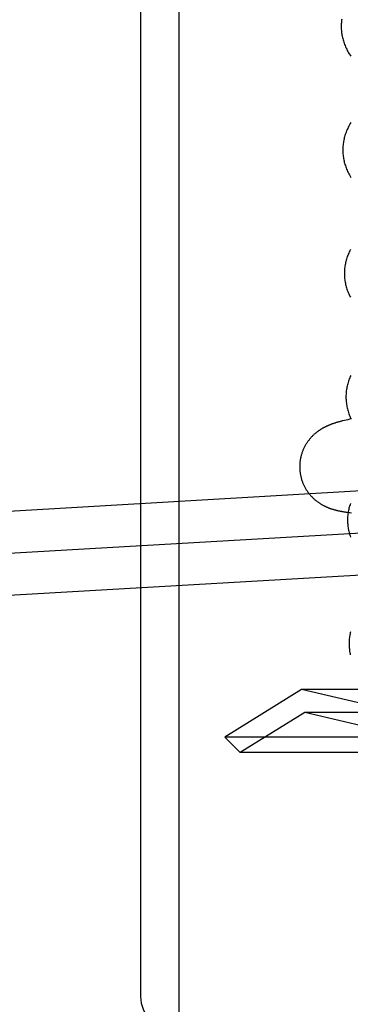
# Model space of a CAD drawing. Header units: inches. Extents: x 0 to 215, y 0 to 139.
# Tile 90 of 115: x 127.938 to 128.09, y 51.373 to 51.826. Entities that reach past the tile are written whole.
import ezdxf

# ---------------------------------------------------------------- set-up
doc = ezdxf.new("R2010")
doc.units = ezdxf.units.IN
doc.header["$LTSCALE"] = 11.804375
doc.header["$MEASUREMENT"] = 0
doc.linetypes.add('HIDDEN', pattern=[0.2, 0.1, -0.1])
doc.layers.add('DEFAULT_2', color=8, linetype='HIDDEN')

msp = doc.modelspace()

# ---------------------------------------------------------------- linework, layer by layer
at = {"layer": 'DEFAULT_2', "color": 8, "linetype": 'HIDDEN'}
for p, q in [((128.01102, 54.82896), (128.01102, 49.32845)), ((127.99352, 52.34678), (127.99352, 51.37678)), ((128.08726, 51.64181), (128.08656, 51.64164)), ((128.088, 51.64198), (128.08726, 51.64181)), ((128.08879, 51.64216), (128.088, 51.64198)), ((128.08962, 51.64235), (128.08879, 51.64216)), ((128.09051, 51.64254), (128.08962, 51.64235)), ((127.69723, 51.58629), (128.12318, 51.61115)), ((128.08912, 51.5995), (128.08979, 51.59942)), ((128.08979, 51.59942), (128.09048, 51.59934)), ((127.62997, 51.56304), (128.16785, 51.59443)), ((127.6311, 51.54378), (128.16897, 51.57517)), ((128.06757, 51.51803), (128.03221, 51.4961)), ((128.14833, 51.49909), (128.06757, 51.51803)), ((128.32284, 51.51803), (128.06757, 51.51803)), ((128.06896, 51.50743), (128.03928, 51.48903)), ((128.14744, 51.48903), (128.06896, 51.50743)), ((128.32146, 51.50743), (128.06896, 51.50743)), ((128.03928, 51.48903), (128.03221, 51.4961)), ((128.35821, 51.4961), (128.03221, 51.4961)), ((128.35113, 51.48903), (128.03928, 51.48903))]:
    msp.add_line(p, q, dxfattribs=at)
for points in [[(128.08603, 51.82639), (128.08595, 51.82586), (128.08589, 51.82532), (128.08584, 51.82478), (128.08581, 51.82425), (128.08578, 51.82371), (128.08577, 51.82317), (128.08578, 51.82273)], [(128.08578, 51.82273), (128.08579, 51.82228), (128.08581, 51.82174), (128.08585, 51.8212), (128.0859, 51.82067), (128.08596, 51.82013), (128.08604, 51.8196), (128.08612, 51.81906), (128.08623, 51.81852), (128.08634, 51.81799), (128.08647, 51.81745), (128.08661, 51.81691), (128.08677, 51.81637), (128.08694, 51.81584), (128.08712, 51.8153), (128.08732, 51.81476), (128.08754, 51.81422), (128.08776, 51.81367), (128.08801, 51.81313), (128.08827, 51.81259), (128.08854, 51.81204), (128.08884, 51.8115), (128.08915, 51.81095), (128.08947, 51.8104), (128.08982, 51.80985), (128.09018, 51.8093)], [(128.0902, 51.7789), (128.08987, 51.77835), (128.08956, 51.77779), (128.08927, 51.77724), (128.08899, 51.77668), (128.08873, 51.77613), (128.08848, 51.77558), (128.08825, 51.77503), (128.08804, 51.77448), (128.08784, 51.77394), (128.08765, 51.77339), (128.08748, 51.77285), (128.08733, 51.77231), (128.08718, 51.77177), (128.08705, 51.77123), (128.08694, 51.77069), (128.08684, 51.77015), (128.08675, 51.76961), (128.08667, 51.76907), (128.08661, 51.76853), (128.08656, 51.76799), (128.08653, 51.76746), (128.08651, 51.76692), (128.08649, 51.76638), (128.0865, 51.76594)], [(128.0865, 51.76594), (128.08651, 51.76549), (128.08653, 51.76495), (128.08657, 51.76442), (128.08662, 51.76388), (128.08668, 51.76335), (128.08675, 51.76281), (128.08684, 51.76227), (128.08695, 51.76174), (128.08706, 51.7612), (128.08719, 51.76067), (128.08733, 51.76013), (128.08749, 51.75959), (128.08766, 51.75905), (128.08784, 51.75851), (128.08804, 51.75797), (128.08825, 51.75743), (128.08848, 51.75689), (128.08872, 51.75635), (128.08898, 51.75581), (128.08926, 51.75526), (128.08955, 51.75472), (128.08986, 51.75417), (128.09019, 51.75362)], [(128.08999, 51.72045), (128.08971, 51.71989), (128.08945, 51.71934), (128.0892, 51.71879), (128.08897, 51.71824), (128.08876, 51.7177), (128.08856, 51.71715), (128.08837, 51.7166), (128.0882, 51.71606), (128.08805, 51.71552), (128.0879, 51.71498), (128.08777, 51.71444), (128.08766, 51.7139), (128.08756, 51.71336), (128.08747, 51.71282), (128.0874, 51.71228), (128.08733, 51.71174), (128.08728, 51.7112), (128.08725, 51.71067), (128.08723, 51.71013), (128.08722, 51.70959), (128.08722, 51.70915)], [(128.08722, 51.70915), (128.08723, 51.7087), (128.08725, 51.70816), (128.08729, 51.70763), (128.08734, 51.70709), (128.0874, 51.70656), (128.08747, 51.70602), (128.08756, 51.70548), (128.08767, 51.70495), (128.08778, 51.70441), (128.08791, 51.70388), (128.08805, 51.70334), (128.08821, 51.7028), (128.08838, 51.70226), (128.08856, 51.70173), (128.08876, 51.70119), (128.08897, 51.70065), (128.0892, 51.7001), (128.08944, 51.69956), (128.0897, 51.69902), (128.08998, 51.69848)], [(128.09016, 51.66254), (128.08992, 51.66199), (128.08969, 51.66144), (128.08947, 51.66089), (128.08927, 51.66035), (128.08909, 51.6598), (128.08892, 51.65926), (128.08876, 51.65872), (128.08862, 51.65818), (128.08849, 51.65764), (128.08838, 51.6571), (128.08828, 51.65656), (128.08819, 51.65602), (128.08811, 51.65548), (128.08805, 51.65495), (128.088, 51.65441), (128.08797, 51.65387), (128.08795, 51.65334), (128.08794, 51.6528), (128.08794, 51.65236)], [(128.08794, 51.65236), (128.08795, 51.6519), (128.08797, 51.65137), (128.08801, 51.65083), (128.08806, 51.6503), (128.08812, 51.64976), (128.0882, 51.64922), (128.08828, 51.64869), (128.08839, 51.64815), (128.0885, 51.64761), (128.08863, 51.64708), (128.08877, 51.64654), (128.08893, 51.646), (128.0891, 51.64546), (128.08929, 51.64492), (128.08948, 51.64438), (128.0897, 51.64384), (128.08993, 51.6433), (128.09017, 51.64275)], [(128.08656, 51.64164), (128.08623, 51.64155), (128.0859, 51.64147), (128.08558, 51.64138), (128.08526, 51.6413), (128.08495, 51.64121), (128.08465, 51.64113), (128.08435, 51.64104), (128.08405, 51.64096), (128.08377, 51.64087), (128.08348, 51.64079), (128.08321, 51.6407), (128.08293, 51.64062), (128.08267, 51.64053), (128.08241, 51.64045), (128.08216, 51.64036), (128.08191, 51.64027), (128.08166, 51.64019), (128.08143, 51.6401), (128.0812, 51.64002), (128.08097, 51.63993), (128.08074, 51.63984), (128.08052, 51.63976), (128.0803, 51.63967), (128.08008, 51.63958), (128.07987, 51.63949), (128.07966, 51.6394), (128.07944, 51.6393), (128.07923, 51.63921), (128.07903, 51.63911), (128.07882, 51.63902), (128.07862, 51.63892), (128.07841, 51.63882), (128.07821, 51.63872), (128.07801, 51.63861), (128.07782, 51.63851), (128.07762, 51.6384), (128.07742, 51.6383), (128.07723, 51.63819), (128.07704, 51.63808), (128.07685, 51.63797), (128.07666, 51.63785), (128.07647, 51.63774), (128.07628, 51.63762), (128.07609, 51.6375), (128.0759, 51.63738), (128.07571, 51.63725), (128.07552, 51.63712), (128.07533, 51.63698), (128.07514, 51.63685), (128.07495, 51.63671), (128.07476, 51.63656), (128.07457, 51.63642), (128.07437, 51.63626), (128.07417, 51.63611), (128.07397, 51.63594), (128.07377, 51.63577), (128.07357, 51.6356), (128.07337, 51.63542), (128.07317, 51.63524), (128.07297, 51.63505), (128.07277, 51.63486), (128.07257, 51.63466), (128.07237, 51.63446), (128.07217, 51.63425), (128.07197, 51.63404), (128.07177, 51.63382), (128.07158, 51.63359), (128.07138, 51.63337), (128.07119, 51.63313), (128.071, 51.63289), (128.07081, 51.63265), (128.07062, 51.6324), (128.07043, 51.63215), (128.07025, 51.63189), (128.07007, 51.63163), (128.06989, 51.63136), (128.06972, 51.63109), (128.06954, 51.63081), (128.06938, 51.63052), (128.06921, 51.63024), (128.06905, 51.62995), (128.0689, 51.62965), (128.06874, 51.62935), (128.0686, 51.62905), (128.06845, 51.62874), (128.06832, 51.62843), (128.06818, 51.62812), (128.06805, 51.6278), (128.06793, 51.62748), (128.06781, 51.62716), (128.0677, 51.62684), (128.06759, 51.62651), (128.06749, 51.62618), (128.0674, 51.62585), (128.06731, 51.62552), (128.06722, 51.62518), (128.06714, 51.62485), (128.06707, 51.62451), (128.067, 51.62417), (128.06694, 51.62382), (128.06689, 51.62348), (128.06684, 51.62314), (128.06679, 51.62279), (128.06676, 51.62245), (128.06672, 51.6221), (128.0667, 51.62175), (128.06668, 51.62141), (128.06667, 51.62106), (128.06666, 51.62071), (128.06666, 51.62036), (128.06667, 51.62001), (128.06668, 51.61966), (128.06669, 51.61934)], [(128.06669, 51.61934), (128.06671, 51.61902), (128.06674, 51.61868), (128.06678, 51.61833), (128.06682, 51.61798), (128.06687, 51.61764), (128.06692, 51.61729), (128.06698, 51.61695), (128.06705, 51.6166), (128.06712, 51.61626), (128.0672, 51.61592), (128.06728, 51.61559), (128.06737, 51.61525), (128.06746, 51.61491), (128.06756, 51.61458), (128.06767, 51.61425), (128.06778, 51.61392), (128.0679, 51.6136), (128.06802, 51.61327), (128.06815, 51.61295), (128.06829, 51.61263), (128.06843, 51.61232), (128.06857, 51.61201), (128.06872, 51.6117), (128.06888, 51.61139), (128.06904, 51.61109), (128.0692, 51.61079), (128.06937, 51.61049), (128.06954, 51.6102), (128.06972, 51.60991), (128.0699, 51.60963), (128.07009, 51.60935), (128.07028, 51.60907), (128.07047, 51.6088), (128.07067, 51.60854), (128.07087, 51.60828), (128.07107, 51.60802), (128.07128, 51.60777), (128.07149, 51.60752), (128.0717, 51.60728), (128.07191, 51.60704), (128.07213, 51.60681), (128.07234, 51.60659), (128.07256, 51.60637), (128.07278, 51.60615), (128.073, 51.60595), (128.07322, 51.60574), (128.07344, 51.60554), (128.07366, 51.60535), (128.07388, 51.60516), (128.07411, 51.60498), (128.07433, 51.6048), (128.07455, 51.60463), (128.07477, 51.60446), (128.07499, 51.6043), (128.07521, 51.60414), (128.07543, 51.60399), (128.07565, 51.60384), (128.07587, 51.6037), (128.07609, 51.60356), (128.0763, 51.60342), (128.07652, 51.60329), (128.07673, 51.60317), (128.07694, 51.60305), (128.07714, 51.60293), (128.07735, 51.60282), (128.07755, 51.60271), (128.07776, 51.6026), (128.07796, 51.6025), (128.07816, 51.6024), (128.07837, 51.6023), (128.07857, 51.6022), (128.07877, 51.60211), (128.07897, 51.60202), (128.07918, 51.60193), (128.07938, 51.60184), (128.07958, 51.60176), (128.07979, 51.60167), (128.08, 51.60159), (128.08021, 51.60151), (128.08042, 51.60143), (128.08063, 51.60136), (128.08084, 51.60128), (128.08105, 51.60121), (128.08127, 51.60114), (128.08148, 51.60107), (128.0817, 51.601), (128.08192, 51.60093), (128.08215, 51.60086), (128.08237, 51.6008), (128.0826, 51.60073), (128.08283, 51.60067), (128.08306, 51.60061), (128.0833, 51.60055), (128.08354, 51.60049), (128.08378, 51.60043), (128.08402, 51.60038), (128.08427, 51.60032), (128.08452, 51.60027), (128.08477, 51.60021), (128.08503, 51.60016), (128.08529, 51.60011), (128.08556, 51.60006), (128.08583, 51.60001), (128.08611, 51.59996), (128.08639, 51.59991), (128.08667, 51.59986), (128.08696, 51.59981), (128.08725, 51.59977), (128.08755, 51.59972), (128.08785, 51.59968), (128.08816, 51.59963), (128.08847, 51.59959), (128.08912, 51.5995)], [(128.09, 51.60356), (128.08981, 51.60302), (128.08964, 51.60247), (128.08948, 51.60193), (128.08934, 51.60139), (128.08921, 51.60085), (128.0891, 51.60031), (128.089, 51.59977), (128.08891, 51.59923), (128.08884, 51.59869), (128.08877, 51.59816), (128.08872, 51.59762), (128.08869, 51.59708), (128.08867, 51.59655), (128.08866, 51.59601), (128.08866, 51.59557)], [(128.08866, 51.59557), (128.08867, 51.59511), (128.08869, 51.59458), (128.08873, 51.59404), (128.08878, 51.59351), (128.08884, 51.59297), (128.08892, 51.59244), (128.089, 51.5919), (128.08911, 51.59137), (128.08922, 51.59083), (128.08935, 51.59029), (128.08949, 51.58976), (128.08965, 51.58922), (128.08982, 51.58868), (128.09, 51.58814)], [(128.09007, 51.54462), (128.08994, 51.54408), (128.08982, 51.54354), (128.08972, 51.543), (128.08963, 51.54245), (128.08956, 51.54191), (128.08949, 51.54138), (128.08945, 51.54084), (128.08941, 51.5403), (128.08939, 51.53976), (128.08938, 51.53922), (128.08938, 51.53877)], [(128.08938, 51.53877), (128.08939, 51.53832), (128.08941, 51.53779), (128.08945, 51.53725), (128.0895, 51.53672), (128.08956, 51.53618), (128.08964, 51.53565), (128.08972, 51.53511), (128.08983, 51.53457), (128.08994, 51.53404)]]:
    msp.add_lwpolyline(points, dxfattribs=at)
msp.add_arc((128.00852, 51.37678), 0.015, 180, 270, dxfattribs=at)

doc.saveas('drawing.dxf')
